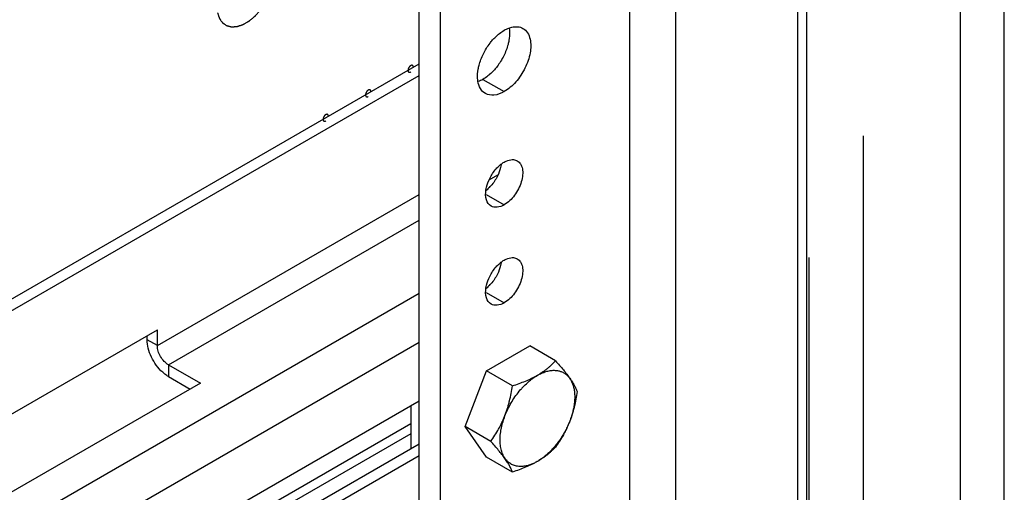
# Model space of a CAD drawing. Header units: inches. Extents: x 6 to 353, y 6 to 228.
# Tile 96 of 256: x 327.57 to 331.66, y 91.07 to 93.04. Entities that reach past the tile are written whole.
import ezdxf

# ---------------------------------------------------------------- set-up
doc = ezdxf.new("R2010")
doc.units = ezdxf.units.IN
doc.header["$LTSCALE"] = 19.946667
doc.header["$MEASUREMENT"] = 0
doc.linetypes.add('HIDDEN', pattern=[0.2, 0.1, -0.1])
doc.layers.get('0').update_dxf_attribs({"linetype": 'CONTINUOUS'})
for name, color, linetype in [('03_ALL_AXES', 7, 'CONTINUOUS'), ('05_ALL_CURVES', 7, 'CONTINUOUS'), ('08_ALL_COSMETICS', 7, 'CONTINUOUS'), ('DEFAULT_2', 7, 'HIDDEN')]:
    doc.layers.add(name, color=color, linetype=linetype)

msp = doc.modelspace()

# ---------------------------------------------------------------- linework, layer by layer
at = {"color": 7, "linetype": 'Continuous'}
for p, q in [((331.4814, 67.2895), (331.4814, 120.5663)), ((331.6638, 67.2895), (331.6638, 120.5663)), ((329.2291, 84.9097), (329.2291, 119.5768)), ((329.3175, 84.8587), (329.3175, 119.5258)), ((330.1052, 85.3135), (330.1052, 119.071)), ((330.2976, 85.3135), (330.2976, 118.96)), ((330.8044, 70.1101), (330.8044, 118.5557)), ((330.8421, 70.0575), (330.8421, 118.5365)), ((317.7691, 86.242), (329.2291, 92.8584)), ((317.7691, 86.193), (329.2291, 92.8094)), ((329.5207, 92.376), (329.5566, 92.3967)), ((328.1395, 91.6847), (329.2291, 92.3138)), ((328.1854, 91.605), (329.2291, 92.2076)), ((329.2291, 91.9014), (317.7691, 85.285)), ((327.2556, 91.2397), (328.1395, 91.75)), ((328.1395, 91.6847), (328.1395, 91.75)), ((329.2291, 91.6973), (317.7691, 85.0809)), ((328.097, 91.7092), (328.097, 91.7255)), ((328.1395, 91.6847), (328.097, 91.7092)), ((329.5095, 91.5795), (329.6891, 91.6832)), ((328.1854, 91.605), (328.3185, 91.5282)), ((328.1854, 91.605), (328.1854, 91.5561)), ((329.4197, 91.348), (329.5095, 91.5795)), ((328.1854, 91.5561), (328.2761, 91.5037)), ((328.3185, 91.5282), (327.4346, 91.0179)), ((327.2238, 90.297), (329.2291, 91.4548)), ((328.1229, 90.7417), (329.1941, 91.3601)), ((329.5095, 91.2203), (329.4197, 91.348)), ((329.1941, 91.3178), (328.1854, 90.7355)), ((329.2291, 91.2744), (327.1813, 90.0921)), ((329.2291, 91.2254), (327.2238, 90.0676))]:
    msp.add_line(p, q, dxfattribs=at)
for points, knots in [([(328.1617, 91.5735), (328.1421, 91.5911), (328.1185, 91.6242), (328.1007, 91.6723), (328.097, 91.6973), (328.097, 91.7092)], [0, 0, 0, 0, 0.513232, 0.76865, 1, 1, 1, 1]), ([(328.1854, 91.605), (328.1789, 91.6088), (328.1666, 91.6192), (328.1521, 91.6389), (328.1423, 91.6612), (328.1395, 91.6771), (328.1395, 91.6847)], [0, 0, 0, 0, 0.237222, 0.499999, 0.762776, 1, 1, 1, 1]), ([(328.1854, 91.5561), (328.1834, 91.5572), (328.175, 91.5624), (328.1673, 91.5685), (328.1617, 91.5735)], [0, 0, 0, 0, 0.238551, 1, 1, 1, 1])]:
    msp.add_open_spline(points, degree=3, knots=knots, dxfattribs=at)
at = {"layer": '03_ALL_AXES', "color": 7, "linetype": 'Continuous'}
for p, q in [((329.4943, 92.7939), (329.5827, 92.7428)), ((329.5075, 92.3147), (329.5827, 92.2713)), ((329.5075, 91.9064), (329.5827, 91.8631)), ((329.7966, 91.6212), (329.6891, 91.6832)), ((329.617, 91.5174), (329.5095, 91.5795)), ((329.1941, 91.4346), (329.1941, 91.2542)), ((329.5272, 91.286), (329.4197, 91.348)), ((329.617, 91.1582), (329.5095, 91.2203))]:
    msp.add_line(p, q, dxfattribs=at)
for centre, radius, start, end in [((329.4064, 92.4576), 0.1618, 315.256, 318.5568), ((329.4064, 92.0493), 0.1618, 315.256, 318.5568), ((329.9051, 91.2822), 0.3355, 137.5055, 138.2912)]:
    msp.add_arc(centre, radius, start, end, dxfattribs=at)
for points in [[(329.5827, 92.9984), (329.589, 93.0021), (329.5957, 93.0053), (329.6027, 93.0078)], [(329.5423, 92.8342), (329.5359, 92.8269), (329.5289, 92.82), (329.5216, 92.8136)], [(329.4943, 92.7939), (329.4879, 92.7902), (329.4812, 92.787), (329.4743, 92.7845)], [(329.5691, 92.4401), (329.5734, 92.4434), (329.5779, 92.4466), (329.5827, 92.4493)], [(329.5224, 92.381), (329.5295, 92.3955), (329.5386, 92.4091), (329.5492, 92.4212)], [(329.5545, 92.3906), (329.5474, 92.3762), (329.5384, 92.3625), (329.5277, 92.3505)], [(329.5214, 92.3437), (329.5171, 92.3394), (329.5126, 92.3353), (329.5079, 92.3316)], [(329.5691, 92.0318), (329.5734, 92.0352), (329.5779, 92.0383), (329.5827, 92.0411)], [(329.5224, 91.9728), (329.5295, 91.9872), (329.5386, 92.0009), (329.5492, 92.0129)], [(329.5545, 91.9824), (329.5474, 91.968), (329.5384, 91.9543), (329.5277, 91.9422)], [(329.5214, 91.9354), (329.5171, 91.9311), (329.5126, 91.9271), (329.5079, 91.9233)]]:
    msp.add_open_spline(points, degree=3, dxfattribs=at)
for points, knots in [([(329.6035, 93.0055), (329.6041, 93.0017), (329.6058, 92.985), (329.6044, 92.9681), (329.6022, 92.9555)], [0, 0, 0, 0, 0.232633, 1, 1, 1, 1]), ([(329.6027, 93.0078), (329.605, 93.0087), (329.6141, 93.0116), (329.6237, 93.0133), (329.6307, 93.0135)], [0, 0, 0, 0, 0.264553, 1, 1, 1, 1]), ([(329.6307, 93.0135), (329.6334, 93.0135), (329.6439, 93.0132), (329.6543, 93.01), (329.6609, 93.0062)], [0, 0, 0, 0, 0.262582, 1, 1, 1, 1]), ([(329.6609, 93.0062), (329.6684, 93.0019), (329.6819, 92.9884), (329.6884, 92.9708), (329.6906, 92.9613)], [0, 0, 0, 0, 0.46882, 1, 1, 1, 1]), ([(329.5347, 92.958), (329.5383, 92.9622), (329.5528, 92.9774), (329.5693, 92.9907), (329.5827, 92.9984)], [0, 0, 0, 0, 0.265662, 1, 1, 1, 1]), ([(329.4962, 92.9003), (329.5039, 92.916), (329.5162, 92.9359), (329.5309, 92.9538), (329.5347, 92.958)], [0, 0, 0, 0, 0.75367, 1, 1, 1, 1]), ([(329.6022, 92.9555), (329.6012, 92.9502), (329.5964, 92.9283), (329.5883, 92.9072), (329.5808, 92.8919)], [0, 0, 0, 0, 0.239985, 1, 1, 1, 1]), ([(329.6906, 92.9613), (329.6947, 92.9428), (329.693, 92.9003), (329.6714, 92.839), (329.6344, 92.7831), (329.6008, 92.7533), (329.5827, 92.7428)], [0, 0, 0, 0, 0.222118, 0.484077, 0.754973, 1, 1, 1, 1]), ([(329.4748, 92.8368), (329.4757, 92.8421), (329.4806, 92.8639), (329.4886, 92.8851), (329.4962, 92.9003)], [0, 0, 0, 0, 0.239985, 1, 1, 1, 1]), ([(329.5808, 92.8919), (329.5731, 92.8763), (329.5608, 92.8564), (329.5461, 92.8385), (329.5423, 92.8342)], [0, 0, 0, 0, 0.75367, 1, 1, 1, 1]), ([(329.4735, 92.7868), (329.4729, 92.7906), (329.4712, 92.8073), (329.4725, 92.8241), (329.4748, 92.8368)], [0, 0, 0, 0, 0.232633, 1, 1, 1, 1]), ([(329.5216, 92.8136), (329.5194, 92.8117), (329.5108, 92.8045), (329.5015, 92.798), (329.4943, 92.7939)], [0, 0, 0, 0, 0.260856, 1, 1, 1, 1]), ([(329.5044, 92.7351), (329.4962, 92.7399), (329.4813, 92.7556), (329.4752, 92.7758), (329.4735, 92.7868)], [0, 0, 0, 0, 0.463491, 1, 1, 1, 1]), ([(329.5827, 92.7428), (329.5697, 92.7354), (329.5439, 92.7246), (329.515, 92.729), (329.5044, 92.7351)], [0, 0, 0, 0, 0.550513, 1, 1, 1, 1]), ([(329.5492, 92.4212), (329.5538, 92.4264), (329.5603, 92.4329), (329.5674, 92.4387), (329.5691, 92.4401)], [0, 0, 0, 0, 0.758296, 1, 1, 1, 1]), ([(329.57, 92.4384), (329.5694, 92.4344), (329.5661, 92.418), (329.5602, 92.4021), (329.5545, 92.3906)], [0, 0, 0, 0, 0.23858, 1, 1, 1, 1]), ([(329.5827, 92.4493), (329.5855, 92.4509), (329.5959, 92.4563), (329.6076, 92.4596), (329.6161, 92.4598)], [0, 0, 0, 0, 0.273651, 1, 1, 1, 1]), ([(329.6372, 92.4547), (329.6426, 92.4516), (329.6525, 92.4415), (329.6597, 92.4202), (329.6603, 92.3946), (329.6524, 92.3559), (329.6291, 92.3105), (329.5995, 92.281), (329.5827, 92.2713)], [0, 0, 0, 0, 0.087127, 0.186819, 0.30452, 0.438668, 0.730057, 1, 1, 1, 1]), ([(329.6161, 92.4598), (329.618, 92.4598), (329.6253, 92.4596), (329.6325, 92.4574), (329.6372, 92.4547)], [0, 0, 0, 0, 0.262582, 1, 1, 1, 1]), ([(329.507, 92.3333), (329.5076, 92.3372), (329.5108, 92.3537), (329.5168, 92.3696), (329.5224, 92.381)], [0, 0, 0, 0, 0.23858, 1, 1, 1, 1]), ([(329.5282, 92.2659), (329.5189, 92.2713), (329.5041, 92.2941), (329.5049, 92.3195), (329.507, 92.3333)], [0, 0, 0, 0, 0.434522, 1, 1, 1, 1]), ([(329.5827, 92.2713), (329.5737, 92.2661), (329.5556, 92.2586), (329.5355, 92.2617), (329.5282, 92.2659)], [0, 0, 0, 0, 0.550513, 1, 1, 1, 1]), ([(329.5492, 92.0129), (329.5538, 92.0181), (329.5603, 92.0246), (329.5674, 92.0304), (329.5691, 92.0318)], [0, 0, 0, 0, 0.758296, 1, 1, 1, 1]), ([(329.57, 92.0301), (329.5694, 92.0262), (329.5661, 92.0097), (329.5602, 91.9938), (329.5545, 91.9824)], [0, 0, 0, 0, 0.23858, 1, 1, 1, 1]), ([(329.5827, 92.0411), (329.5855, 92.0427), (329.5959, 92.048), (329.6076, 92.0514), (329.6161, 92.0516)], [0, 0, 0, 0, 0.273651, 1, 1, 1, 1]), ([(329.6372, 92.0465), (329.6426, 92.0433), (329.6525, 92.0332), (329.6597, 92.012), (329.6603, 91.9863), (329.6524, 91.9477), (329.6291, 91.9022), (329.5995, 91.8728), (329.5827, 91.8631)], [0, 0, 0, 0, 0.087127, 0.186819, 0.30452, 0.438668, 0.730057, 1, 1, 1, 1]), ([(329.6161, 92.0516), (329.618, 92.0516), (329.6253, 92.0513), (329.6325, 92.0491), (329.6372, 92.0465)], [0, 0, 0, 0, 0.262582, 1, 1, 1, 1]), ([(329.507, 91.925), (329.5076, 91.929), (329.5108, 91.9454), (329.5168, 91.9613), (329.5224, 91.9728)], [0, 0, 0, 0, 0.23858, 1, 1, 1, 1]), ([(329.5282, 91.8577), (329.5189, 91.863), (329.5041, 91.8859), (329.5049, 91.9113), (329.507, 91.925)], [0, 0, 0, 0, 0.434522, 1, 1, 1, 1]), ([(329.5827, 91.8631), (329.5737, 91.8579), (329.5556, 91.8504), (329.5355, 91.8534), (329.5282, 91.8577)], [0, 0, 0, 0, 0.550513, 1, 1, 1, 1]), ([(329.7207, 91.5613), (329.7245, 91.5634), (329.7318, 91.5679), (329.7425, 91.5749), (329.7527, 91.5821), (329.7623, 91.5895), (329.7715, 91.5972), (329.7831, 91.6075), (329.7914, 91.6156), (329.7966, 91.6212)], [0, 0, 0, 0, 0.134215, 0.265545, 0.394048, 0.519851, 0.643131, 0.764101, 1, 1, 1, 1]), ([(329.7966, 91.6212), (329.8023, 91.6149), (329.8132, 91.6025), (329.8288, 91.5842), (329.8428, 91.5666), (329.8552, 91.5499), (329.8656, 91.5343), (329.8742, 91.5197), (329.8811, 91.5063), (329.8848, 91.4976), (329.8864, 91.4934)], [0, 0, 0, 0, 0.161487, 0.315339, 0.459488, 0.592026, 0.711795, 0.818828, 0.914289, 1, 1, 1, 1]), ([(329.7985, 91.5815), (329.8007, 91.5814), (329.805, 91.5808), (329.8113, 91.5795), (329.8174, 91.5777), (329.8233, 91.5754), (329.8289, 91.5727), (329.8342, 91.5695), (329.8393, 91.5659), (329.8441, 91.5618), (329.8486, 91.5572), (329.8528, 91.5523), (329.8567, 91.5469), (329.8615, 91.5391), (329.8666, 91.5284), (329.8712, 91.5143), (329.8744, 91.4989), (329.8761, 91.4824), (329.8763, 91.4649), (329.875, 91.4467), (329.8722, 91.4278), (329.868, 91.4085), (329.8624, 91.389), (329.8555, 91.3693), (329.8472, 91.3498), (329.8378, 91.3306), (329.8272, 91.3119), (329.8156, 91.2938), (329.8031, 91.2766), (329.7898, 91.2604), (329.7759, 91.2453), (329.7614, 91.2316), (329.7465, 91.2193), (329.7314, 91.2085), (329.7162, 91.1994), (329.701, 91.192), (329.686, 91.1865), (329.6713, 91.1828), (329.6571, 91.181), (329.6478, 91.1811), (329.6433, 91.1815)], [0, 0, 0, 0, 0.011842, 0.023467, 0.034918, 0.046247, 0.057503, 0.068742, 0.080016, 0.09138, 0.102884, 0.114577, 0.126501, 0.138697, 0.16402, 0.190771, 0.219079, 0.248997, 0.280512, 0.313557, 0.348018, 0.383743, 0.420551, 0.458235, 0.496569, 0.535317, 0.574231, 0.613061, 0.65156, 0.689487, 0.72661, 0.762718, 0.797618, 0.831149, 0.863184, 0.893638, 0.92248, 0.949739, 0.975519, 1, 1, 1, 1]), ([(329.6578, 91.5088), (329.6633, 91.5148), (329.6745, 91.5261), (329.6921, 91.5415), (329.7074, 91.5525), (329.7198, 91.5602), (329.7289, 91.5652), (329.738, 91.5696), (329.7499, 91.5746), (329.7618, 91.5783), (329.7736, 91.5806), (329.7821, 91.5817), (329.7904, 91.582), (329.7958, 91.5818), (329.7985, 91.5815)], [0, 0, 0, 0, 0.148728, 0.291937, 0.428623, 0.494291, 0.558066, 0.6199, 0.679771, 0.793599, 0.847711, 0.900055, 0.950761, 1, 1, 1, 1]), ([(329.617, 91.5174), (329.6263, 91.5204), (329.6447, 91.5266), (329.6714, 91.5369), (329.6968, 91.5483), (329.713, 91.5568), (329.7207, 91.5613)], [0, 0, 0, 0, 0.260258, 0.514756, 0.76184, 1, 1, 1, 1]), ([(329.5272, 91.286), (329.533, 91.2942), (329.5443, 91.311), (329.5572, 91.3329), (329.5669, 91.3509), (329.5737, 91.3649), (329.5801, 91.3791), (329.5861, 91.3937), (329.5915, 91.4085), (329.5965, 91.4236), (329.601, 91.4389), (329.6064, 91.4595), (329.612, 91.4857), (329.6155, 91.5068), (329.617, 91.5174)], [0, 0, 0, 0, 0.120365, 0.242142, 0.303616, 0.365484, 0.42774, 0.490366, 0.55333, 0.616593, 0.680111, 0.743837, 0.871731, 1, 1, 1, 1]), ([(329.6433, 91.1815), (329.6403, 91.1818), (329.6344, 91.1826), (329.6258, 91.1848), (329.6176, 91.1879), (329.6099, 91.192), (329.6028, 91.1969), (329.5962, 91.2026), (329.5901, 91.2092), (329.5847, 91.2166), (329.58, 91.2248), (329.5758, 91.2337), (329.5724, 91.2432), (329.5697, 91.2534), (329.5676, 91.2642), (329.5663, 91.2755), (329.5656, 91.2873), (329.5657, 91.2996), (329.5665, 91.3122), (329.5681, 91.3251), (329.5703, 91.3383), (329.5732, 91.3517), (329.5768, 91.3652), (329.5825, 91.3835), (329.5913, 91.4063), (329.6041, 91.4329), (329.619, 91.4587), (329.6358, 91.483), (329.6482, 91.4982), (329.6547, 91.5054)], [0, 0, 0, 0, 0.023487, 0.046421, 0.068982, 0.091369, 0.113787, 0.136441, 0.159525, 0.183214, 0.207661, 0.232989, 0.259297, 0.286653, 0.315102, 0.344662, 0.375333, 0.407092, 0.439902, 0.473709, 0.508447, 0.544039, 0.580397, 0.617424, 0.693058, 0.770074, 0.847535, 0.924489, 1, 1, 1, 1]), ([(329.8864, 91.4934), (329.8849, 91.4828), (329.8814, 91.4616), (329.8758, 91.4354), (329.8704, 91.4148), (329.8659, 91.3995), (329.861, 91.3844), (329.8555, 91.3696), (329.8496, 91.3551), (329.8432, 91.3408), (329.8363, 91.3269), (329.8267, 91.3088), (329.8137, 91.287), (329.8024, 91.2701), (329.7966, 91.2619)], [0, 0, 0, 0, 0.128269, 0.256163, 0.319889, 0.383407, 0.44667, 0.509634, 0.57226, 0.634516, 0.696384, 0.757858, 0.879635, 1, 1, 1, 1]), ([(329.617, 91.1582), (329.6154, 91.1624), (329.6116, 91.1711), (329.6048, 91.1845), (329.5962, 91.1991), (329.5857, 91.2147), (329.5734, 91.2314), (329.5593, 91.249), (329.5438, 91.2673), (329.5328, 91.2797), (329.5272, 91.286)], [0, 0, 0, 0, 0.085711, 0.181172, 0.288205, 0.407974, 0.540512, 0.684661, 0.838513, 1, 1, 1, 1]), ([(329.7966, 91.2619), (329.7914, 91.2564), (329.7831, 91.2483), (329.7715, 91.2379), (329.7623, 91.2303), (329.7527, 91.2228), (329.7425, 91.2156), (329.7318, 91.2086), (329.7207, 91.2019), (329.709, 91.1955), (329.6928, 91.1872), (329.6714, 91.1776), (329.6447, 91.1673), (329.6263, 91.1612), (329.617, 91.1582)], [0, 0, 0, 0, 0.10908, 0.165017, 0.222021, 0.280192, 0.339612, 0.400339, 0.4624, 0.525785, 0.59045, 0.723277, 0.86009, 1, 1, 1, 1])]:
    msp.add_open_spline(points, degree=3, knots=knots, dxfattribs=at)
at = {"layer": '05_ALL_CURVES', "color": 7, "linetype": 'Continuous'}
msp.add_open_spline([(328.3899, 93.0718), (328.3904, 93.0702), (328.3915, 93.067), (328.3931, 93.0623), (328.3944, 93.0583), (328.3954, 93.0552), (328.3962, 93.0528), (328.3969, 93.0508), (328.3973, 93.0494), (328.3976, 93.0487), (328.3977, 93.0483), (328.3979, 93.048), (328.3982, 93.0477), (328.3986, 93.047), (328.3991, 93.0463), (328.3998, 93.0454), (328.4006, 93.0441), (328.4017, 93.0426), (328.4034, 93.0401), (328.4051, 93.0377), (328.4068, 93.0352), (328.4081, 93.0334), (328.4091, 93.032), (328.4097, 93.0311), (328.41, 93.0306), (328.4104, 93.0302), (328.4108, 93.0299), (328.4112, 93.0296), (328.4118, 93.0292), (328.4128, 93.0285), (328.4142, 93.0275), (328.416, 93.0262), (328.4183, 93.0246), (328.4205, 93.023), (328.4228, 93.0214), (328.4243, 93.0203), (328.4254, 93.0195), (328.4261, 93.019), (328.4266, 93.0187), (328.4269, 93.0185), (328.4272, 93.0182), (328.4276, 93.0181), (328.4283, 93.0179), (328.4292, 93.0177), (328.4306, 93.0174), (328.4323, 93.0169), (328.4344, 93.0163), (328.4372, 93.0156), (328.4399, 93.0149), (328.4427, 93.0141), (328.4444, 93.0137), (328.4458, 93.0133), (328.4467, 93.0131), (328.4473, 93.0129), (328.4476, 93.0128), (328.448, 93.0128), (328.4485, 93.0129), (328.4493, 93.0129), (328.4503, 93.013), (328.4519, 93.0131), (328.4538, 93.0132), (328.4562, 93.0133), (328.4593, 93.0135), (328.4624, 93.0137), (328.4656, 93.0139), (328.4675, 93.014), (328.4689, 93.0141), (328.4697, 93.0141), (328.4702, 93.0141), (328.4706, 93.0142), (328.4708, 93.0142), (328.4712, 93.0143), (328.4718, 93.0145), (328.4732, 93.015), (328.4753, 93.0156), (328.4778, 93.0165), (328.4803, 93.0173), (328.4836, 93.0184), (328.487, 93.0195), (328.4899, 93.0205), (328.4916, 93.021), (328.4929, 93.0214), (328.4939, 93.0218), (328.4948, 93.0221), (328.4956, 93.0223), (328.4967, 93.023), (328.4984, 93.0239), (328.5005, 93.0252), (328.504, 93.0271), (328.5083, 93.0296), (328.5126, 93.0321), (328.516, 93.034), (328.5181, 93.0353), (328.5198, 93.0363), (328.5209, 93.0368), (328.5218, 93.0376), (328.5226, 93.0382), (328.5237, 93.0391), (328.5249, 93.0401), (328.5266, 93.0415), (328.5295, 93.0439), (328.5337, 93.0474), (328.5379, 93.0508), (328.5413, 93.0536), (328.5434, 93.0553), (328.5449, 93.0565), (328.5457, 93.0572), (328.5465, 93.0581), (328.5475, 93.0591), (328.5491, 93.0609), (328.5511, 93.063), (328.5543, 93.0665), (328.5583, 93.0709), (328.5622, 93.0752), (328.565, 93.0783), (328.5666, 93.08), (328.5676, 93.0811), (328.5684, 93.082), (328.5692, 93.0828), (328.5701, 93.084), (328.5711, 93.0855), (328.5725, 93.0875), (328.5743, 93.0899), (328.577, 93.0939), (328.5798, 93.0978), (328.5826, 93.1017), (328.5847, 93.1047), (328.5864, 93.1072), (328.5878, 93.1091), (328.5887, 93.1104), (328.5894, 93.1113), (328.5899, 93.1121), (328.5903, 93.1129), (328.5909, 93.114), (328.5916, 93.1153), (328.5933, 93.1185), (328.5959, 93.1233), (328.5988, 93.1286), (328.6011, 93.1329), (328.6028, 93.1361), (328.6042, 93.1388), (328.6054, 93.1409), (328.6061, 93.1423), (328.6067, 93.1433), (328.6071, 93.1444), (328.6079, 93.1464), (328.6094, 93.1502), (328.6115, 93.1558), (328.6136, 93.1613), (328.6154, 93.1657), (328.6166, 93.169), (328.6177, 93.1718), (328.6185, 93.1737), (328.6189, 93.1749), (328.6191, 93.1755), (328.6194, 93.1761), (328.6195, 93.1766), (328.6197, 93.1776), (328.6202, 93.1795), (328.6209, 93.1823), (328.6217, 93.1856), (328.6227, 93.19), (328.6241, 93.1956), (328.6257, 93.2022), (328.6267, 93.2066), (328.6273, 93.2088)], degree=3, knots=[0, 0, 0, 0, 0.015625, 0.03125, 0.046875, 0.054688, 0.0625, 0.070312, 0.074219, 0.076172, 0.077148, 0.078125, 0.080078, 0.082031, 0.085938, 0.089844, 0.09375, 0.101562, 0.109375, 0.125, 0.132812, 0.140625, 0.148438, 0.150391, 0.152344, 0.154297, 0.15625, 0.158203, 0.160156, 0.164062, 0.171875, 0.179688, 0.1875, 0.203125, 0.210938, 0.21875, 0.222656, 0.226562, 0.228516, 0.229492, 0.230469, 0.232422, 0.234375, 0.238281, 0.242188, 0.25, 0.257812, 0.265625, 0.28125, 0.289062, 0.296875, 0.300781, 0.304688, 0.306641, 0.307617, 0.308594, 0.310547, 0.3125, 0.316406, 0.320312, 0.328125, 0.335938, 0.34375, 0.359375, 0.367188, 0.375, 0.378906, 0.380859, 0.382812, 0.383789, 0.384766, 0.385742, 0.386719, 0.390625, 0.398438, 0.40625, 0.414062, 0.421875, 0.4375, 0.445312, 0.449219, 0.453125, 0.457031, 0.458984, 0.460938, 0.464844, 0.46875, 0.476562, 0.484375, 0.5, 0.515625, 0.523438, 0.53125, 0.535156, 0.539062, 0.541016, 0.542969, 0.546875, 0.550781, 0.554688, 0.5625, 0.578125, 0.59375, 0.601562, 0.609375, 0.613281, 0.615234, 0.617188, 0.621094, 0.625, 0.632812, 0.640625, 0.65625, 0.671875, 0.679688, 0.683594, 0.6875, 0.689453, 0.691406, 0.695312, 0.699219, 0.703125, 0.710938, 0.71875, 0.734375, 0.742188, 0.75, 0.757812, 0.761719, 0.765625, 0.767578, 0.769531, 0.771484, 0.773438, 0.777344, 0.78125, 0.796875, 0.8125, 0.820312, 0.828125, 0.835938, 0.839844, 0.84375, 0.845703, 0.847656, 0.851562, 0.859375, 0.875, 0.890625, 0.898438, 0.90625, 0.914062, 0.917969, 0.919922, 0.921875, 0.922852, 0.923828, 0.925781, 0.929688, 0.9375, 0.945312, 0.953125, 0.96875, 0.984375, 1, 1, 1, 1], dxfattribs=at)
at = {"layer": '08_ALL_COSMETICS', "color": 7, "linetype": 'Continuous'}
for points, knots in [([(329.1938, 92.851), (329.1934, 92.8508), (329.1928, 92.8504), (329.1921, 92.8499), (329.1916, 92.8495), (329.191, 92.849), (329.1905, 92.8485), (329.19, 92.848), (329.1894, 92.8476), (329.189, 92.847), (329.1885, 92.8464), (329.188, 92.8458), (329.1875, 92.8452), (329.1871, 92.8446), (329.1866, 92.8439), (329.1862, 92.8432), (329.1857, 92.8426), (329.1854, 92.8419), (329.1851, 92.8412), (329.1847, 92.8405), (329.1843, 92.8398), (329.1841, 92.8391), (329.1838, 92.8384), (329.1836, 92.8377), (329.1833, 92.8369), (329.1832, 92.8362), (329.183, 92.8355), (329.1828, 92.8348), (329.1826, 92.8341), (329.1826, 92.8335), (329.1825, 92.8326), (329.1825, 92.8319), (329.1824, 92.8314)], [0, 0, 0, 0, 0.0625, 0.09375, 0.125, 0.15625, 0.1875, 0.21875, 0.25, 0.28125, 0.3125, 0.34375, 0.375, 0.40625, 0.4375, 0.46875, 0.5, 0.53125, 0.5625, 0.59375, 0.625, 0.65625, 0.6875, 0.71875, 0.75, 0.78125, 0.8125, 0.84375, 0.875, 0.90625, 0.9375, 1, 1, 1, 1]), ([(329.2051, 92.8445), (329.205, 92.8449), (329.205, 92.8455), (329.2049, 92.8463), (329.2049, 92.8469), (329.2047, 92.8474), (329.2045, 92.8479), (329.2044, 92.8484), (329.2043, 92.8487), (329.2042, 92.849), (329.2041, 92.8492), (329.2039, 92.8495), (329.2037, 92.8498), (329.2035, 92.8501), (329.2033, 92.8504), (329.2032, 92.8506), (329.203, 92.8508), (329.2028, 92.851), (329.2025, 92.8512), (329.2022, 92.8515), (329.2019, 92.8517), (329.2018, 92.8518), (329.2015, 92.8519), (329.2013, 92.852), (329.2009, 92.8521), (329.2006, 92.8523), (329.2003, 92.8524), (329.2001, 92.8525), (329.1998, 92.8524), (329.1995, 92.8525), (329.1991, 92.8525), (329.1987, 92.8525), (329.1984, 92.8525), (329.1981, 92.8525), (329.1978, 92.8525), (329.1975, 92.8524), (329.1971, 92.8523), (329.1966, 92.8522), (329.1963, 92.8521), (329.196, 92.8521), (329.1957, 92.8519), (329.1953, 92.8518), (329.1947, 92.8514), (329.1941, 92.8512), (329.1938, 92.851)], [0, 0, 0, 0, 0.0625, 0.09375, 0.125, 0.15625, 0.1875, 0.21875, 0.234375, 0.25, 0.265625, 0.28125, 0.3125, 0.34375, 0.359375, 0.375, 0.390625, 0.40625, 0.4375, 0.46875, 0.484375, 0.5, 0.515625, 0.53125, 0.5625, 0.59375, 0.609375, 0.625, 0.640625, 0.65625, 0.6875, 0.71875, 0.734375, 0.75, 0.765625, 0.78125, 0.8125, 0.84375, 0.859375, 0.875, 0.890625, 0.90625, 0.9375, 1, 1, 1, 1]), ([(329.1824, 92.8314), (329.1825, 92.831), (329.1825, 92.8304), (329.1826, 92.8296), (329.1826, 92.829), (329.1828, 92.8285), (329.183, 92.828), (329.1831, 92.8275), (329.1832, 92.8272), (329.1833, 92.8269), (329.1834, 92.8267), (329.1836, 92.8265), (329.1838, 92.8261), (329.184, 92.8258), (329.1842, 92.8255), (329.1843, 92.8253), (329.1845, 92.8251), (329.1848, 92.8249), (329.1851, 92.8247), (329.1853, 92.8244), (329.1856, 92.8243), (329.1858, 92.8241), (329.186, 92.824), (329.1863, 92.8239), (329.1866, 92.8238), (329.187, 92.8236), (329.1873, 92.8236), (329.1875, 92.8234), (329.1877, 92.8235), (329.188, 92.8234), (329.1884, 92.8234), (329.1888, 92.8234), (329.1892, 92.8234), (329.1894, 92.8234), (329.1897, 92.8234), (329.19, 92.8235), (329.1905, 92.8236), (329.1909, 92.8237), (329.1913, 92.8238), (329.1915, 92.8238), (329.1918, 92.824), (329.1922, 92.8242), (329.1928, 92.8245), (329.1934, 92.8247), (329.1938, 92.8249)], [0, 0, 0, 0, 0.0625, 0.09375, 0.125, 0.15625, 0.1875, 0.21875, 0.234375, 0.25, 0.265625, 0.28125, 0.3125, 0.34375, 0.359375, 0.375, 0.390625, 0.40625, 0.4375, 0.46875, 0.484375, 0.5, 0.515625, 0.53125, 0.5625, 0.59375, 0.609375, 0.625, 0.640625, 0.65625, 0.6875, 0.71875, 0.734375, 0.75, 0.765625, 0.78125, 0.8125, 0.84375, 0.859375, 0.875, 0.890625, 0.90625, 0.9375, 1, 1, 1, 1]), ([(329.017, 92.749), (329.0166, 92.7487), (329.0161, 92.7483), (329.0153, 92.7478), (329.0148, 92.7475), (329.0143, 92.7469), (329.0137, 92.7465), (329.0132, 92.746), (329.0127, 92.7455), (329.0122, 92.7449), (329.0117, 92.7443), (329.0112, 92.7437), (329.0107, 92.7432), (329.0103, 92.7425), (329.0099, 92.7418), (329.0094, 92.7412), (329.009, 92.7405), (329.0086, 92.7398), (329.0083, 92.7391), (329.0079, 92.7384), (329.0076, 92.7377), (329.0073, 92.737), (329.0071, 92.7363), (329.0068, 92.7356), (329.0065, 92.7349), (329.0064, 92.7342), (329.0062, 92.7335), (329.0061, 92.7328), (329.0059, 92.7321), (329.0058, 92.7314), (329.0058, 92.7305), (329.0057, 92.7298), (329.0057, 92.7294)], [0, 0, 0, 0, 0.0625, 0.09375, 0.125, 0.15625, 0.1875, 0.21875, 0.25, 0.28125, 0.3125, 0.34375, 0.375, 0.40625, 0.4375, 0.46875, 0.5, 0.53125, 0.5625, 0.59375, 0.625, 0.65625, 0.6875, 0.71875, 0.75, 0.78125, 0.8125, 0.84375, 0.875, 0.90625, 0.9375, 1, 1, 1, 1]), ([(329.0057, 92.7294), (329.0057, 92.729), (329.0058, 92.7284), (329.0058, 92.7276), (329.0059, 92.7269), (329.0061, 92.7264), (329.0062, 92.7259), (329.0063, 92.7255), (329.0065, 92.7251), (329.0065, 92.7249), (329.0067, 92.7247), (329.0068, 92.7244), (329.007, 92.7241), (329.0073, 92.7237), (329.0074, 92.7234), (329.0075, 92.7232), (329.0077, 92.7231), (329.008, 92.7229), (329.0083, 92.7226), (329.0086, 92.7224), (329.0088, 92.7222), (329.009, 92.722), (329.0092, 92.722), (329.0095, 92.7219), (329.0098, 92.7217), (329.0102, 92.7216), (329.0105, 92.7215), (329.0107, 92.7214), (329.0109, 92.7214), (329.0113, 92.7214), (329.0117, 92.7214), (329.0121, 92.7213), (329.0124, 92.7213), (329.0126, 92.7213), (329.0129, 92.7214), (329.0133, 92.7215), (329.0137, 92.7216), (329.0141, 92.7217), (329.0145, 92.7217), (329.0147, 92.7218), (329.015, 92.7219), (329.0154, 92.7221), (329.0161, 92.7224), (329.0166, 92.7227), (329.017, 92.7228)], [0, 0, 0, 0, 0.0625, 0.09375, 0.125, 0.15625, 0.1875, 0.21875, 0.234375, 0.25, 0.265625, 0.28125, 0.3125, 0.34375, 0.359375, 0.375, 0.390625, 0.40625, 0.4375, 0.46875, 0.484375, 0.5, 0.515625, 0.53125, 0.5625, 0.59375, 0.609375, 0.625, 0.640625, 0.65625, 0.6875, 0.71875, 0.734375, 0.75, 0.765625, 0.78125, 0.8125, 0.84375, 0.859375, 0.875, 0.890625, 0.90625, 0.9375, 1, 1, 1, 1]), ([(329.0283, 92.7424), (329.0283, 92.7428), (329.0282, 92.7434), (329.0281, 92.7442), (329.0281, 92.7449), (329.0279, 92.7454), (329.0278, 92.7459), (329.0276, 92.7463), (329.0275, 92.7466), (329.0275, 92.7469), (329.0273, 92.7471), (329.0271, 92.7474), (329.0269, 92.7477), (329.0267, 92.7481), (329.0265, 92.7484), (329.0264, 92.7486), (329.0262, 92.7487), (329.026, 92.7489), (329.0257, 92.7492), (329.0254, 92.7494), (329.0252, 92.7496), (329.025, 92.7498), (329.0248, 92.7498), (329.0245, 92.7499), (329.0241, 92.7501), (329.0238, 92.7502), (329.0235, 92.7503), (329.0233, 92.7504), (329.023, 92.7504), (329.0227, 92.7504), (329.0223, 92.7504), (329.0219, 92.7504), (329.0216, 92.7504), (329.0213, 92.7505), (329.0211, 92.7504), (329.0207, 92.7503), (329.0203, 92.7502), (329.0198, 92.7501), (329.0195, 92.75), (329.0192, 92.75), (329.0189, 92.7499), (329.0186, 92.7497), (329.0179, 92.7494), (329.0174, 92.7491), (329.017, 92.749)], [0, 0, 0, 0, 0.0625, 0.09375, 0.125, 0.15625, 0.1875, 0.21875, 0.234375, 0.25, 0.265625, 0.28125, 0.3125, 0.34375, 0.359375, 0.375, 0.390625, 0.40625, 0.4375, 0.46875, 0.484375, 0.5, 0.515625, 0.53125, 0.5625, 0.59375, 0.609375, 0.625, 0.640625, 0.65625, 0.6875, 0.71875, 0.734375, 0.75, 0.765625, 0.78125, 0.8125, 0.84375, 0.859375, 0.875, 0.890625, 0.90625, 0.9375, 1, 1, 1, 1]), ([(328.8402, 92.6469), (328.8398, 92.6466), (328.8393, 92.6463), (328.8386, 92.6458), (328.838, 92.6454), (328.8375, 92.6449), (328.837, 92.6444), (328.8364, 92.6439), (328.8359, 92.6434), (328.8354, 92.6428), (328.8349, 92.6423), (328.8344, 92.6417), (328.8339, 92.6411), (328.8335, 92.6404), (328.8331, 92.6398), (328.8327, 92.6391), (328.8322, 92.6385), (328.8319, 92.6378), (328.8315, 92.6371), (328.8312, 92.6364), (328.8308, 92.6357), (328.8306, 92.635), (328.8303, 92.6342), (328.83, 92.6335), (328.8297, 92.6328), (328.8296, 92.6321), (328.8294, 92.6314), (328.8293, 92.6307), (328.8291, 92.63), (328.8291, 92.6293), (328.829, 92.6284), (328.8289, 92.6278), (328.8289, 92.6273)], [0, 0, 0, 0, 0.0625, 0.09375, 0.125, 0.15625, 0.1875, 0.21875, 0.25, 0.28125, 0.3125, 0.34375, 0.375, 0.40625, 0.4375, 0.46875, 0.5, 0.53125, 0.5625, 0.59375, 0.625, 0.65625, 0.6875, 0.71875, 0.75, 0.78125, 0.8125, 0.84375, 0.875, 0.90625, 0.9375, 1, 1, 1, 1]), ([(328.8515, 92.6404), (328.8515, 92.6408), (328.8514, 92.6414), (328.8514, 92.6422), (328.8513, 92.6428), (328.8511, 92.6433), (328.851, 92.6438), (328.8509, 92.6442), (328.8507, 92.6446), (328.8507, 92.6449), (328.8505, 92.6451), (328.8504, 92.6453), (328.8502, 92.6457), (328.8499, 92.646), (328.8498, 92.6463), (328.8496, 92.6465), (328.8495, 92.6466), (328.8492, 92.6469), (328.8489, 92.6471), (328.8486, 92.6473), (328.8484, 92.6475), (328.8482, 92.6477), (328.848, 92.6478), (328.8477, 92.6479), (328.8474, 92.648), (328.847, 92.6481), (328.8467, 92.6482), (328.8465, 92.6483), (328.8463, 92.6483), (328.8459, 92.6483), (328.8455, 92.6484), (328.8451, 92.6484), (328.8448, 92.6484), (328.8446, 92.6484), (328.8443, 92.6483), (328.8439, 92.6483), (328.8435, 92.6482), (328.8431, 92.6481), (328.8427, 92.648), (328.8425, 92.648), (328.8422, 92.6478), (328.8418, 92.6476), (328.8411, 92.6473), (328.8406, 92.6471), (328.8402, 92.6469)], [0, 0, 0, 0, 0.0625, 0.09375, 0.125, 0.15625, 0.1875, 0.21875, 0.234375, 0.25, 0.265625, 0.28125, 0.3125, 0.34375, 0.359375, 0.375, 0.390625, 0.40625, 0.4375, 0.46875, 0.484375, 0.5, 0.515625, 0.53125, 0.5625, 0.59375, 0.609375, 0.625, 0.640625, 0.65625, 0.6875, 0.71875, 0.734375, 0.75, 0.765625, 0.78125, 0.8125, 0.84375, 0.859375, 0.875, 0.890625, 0.90625, 0.9375, 1, 1, 1, 1]), ([(328.8289, 92.6273), (328.8289, 92.6269), (328.829, 92.6263), (328.8291, 92.6255), (328.8291, 92.6249), (328.8293, 92.6244), (328.8294, 92.6239), (328.8296, 92.6234), (328.8297, 92.6231), (328.8297, 92.6228), (328.8299, 92.6226), (328.8301, 92.6223), (328.8303, 92.622), (328.8305, 92.6216), (328.8307, 92.6214), (328.8308, 92.6211), (328.831, 92.621), (328.8312, 92.6208), (328.8315, 92.6206), (328.8318, 92.6203), (328.832, 92.6201), (328.8322, 92.62), (328.8324, 92.6199), (328.8327, 92.6198), (328.8331, 92.6197), (328.8334, 92.6195), (328.8337, 92.6194), (328.8339, 92.6193), (328.8342, 92.6193), (328.8345, 92.6193), (328.8349, 92.6193), (328.8353, 92.6193), (328.8356, 92.6193), (328.8359, 92.6192), (328.8361, 92.6193), (328.8365, 92.6194), (328.8369, 92.6195), (328.8374, 92.6196), (328.8377, 92.6197), (328.838, 92.6197), (328.8383, 92.6199), (328.8386, 92.62), (328.8393, 92.6203), (328.8398, 92.6206), (328.8402, 92.6208)], [0, 0, 0, 0, 0.0625, 0.09375, 0.125, 0.15625, 0.1875, 0.21875, 0.234375, 0.25, 0.265625, 0.28125, 0.3125, 0.34375, 0.359375, 0.375, 0.390625, 0.40625, 0.4375, 0.46875, 0.484375, 0.5, 0.515625, 0.53125, 0.5625, 0.59375, 0.609375, 0.625, 0.640625, 0.65625, 0.6875, 0.71875, 0.734375, 0.75, 0.765625, 0.78125, 0.8125, 0.84375, 0.859375, 0.875, 0.890625, 0.90625, 0.9375, 1, 1, 1, 1])]:
    msp.add_open_spline(points, degree=3, knots=knots, dxfattribs=at)
at = {"layer": 'DEFAULT_2', "color": 7, "linetype": 'HIDDEN'}
for p, q in [((331.0776, 70.618), (331.0776, 119.097)), ((330.8514, 70.1101), (330.8514, 118.5892))]:
    msp.add_line(p, q, dxfattribs=at)

doc.saveas('drawing.dxf')
